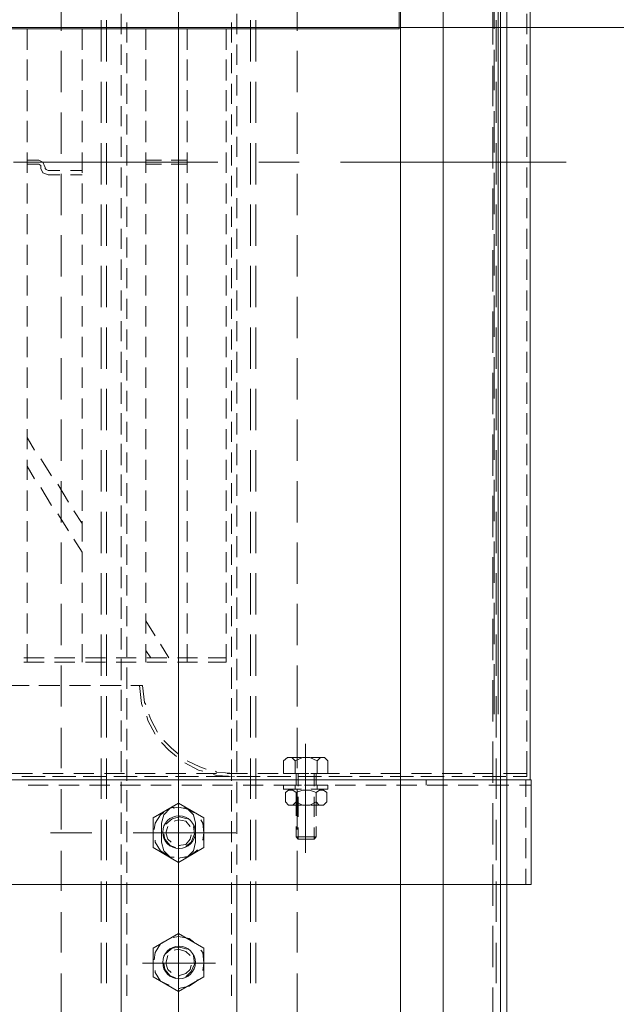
# Model space of a CAD drawing. Header units: millimetres. Extents: x -1469 to 52323, y -1368 to 13830.
# Tile 38 of 85: x 15325 to 15490, y 5051 to 5323. Entities that reach past the tile are written whole.
import ezdxf
from ezdxf.enums import TextEntityAlignment as Align

# ---------------------------------------------------------------- set-up
doc = ezdxf.new("R2010")
doc.units = ezdxf.units.MM
for name, color, linetype, lineweight, true_color in [('A-CEILING-01', 7, 'Continuous', 5, 0xd56ca8), ('A-CEILING-05', 7, 'Continuous', 5, 0x139b48), ('M-MEP-ELLG-LIGHT', 5, 'Continuous', 15, 0x0000ff)]:
    doc.layers.add(name, color=color, linetype=linetype, lineweight=lineweight, true_color=true_color)
doc.layers.add('A-LIGHT', color=1, linetype='Continuous', lineweight=5)
doc.layers.add('ACMV-EQP-CHW', color=30, linetype='Continuous', true_color=0xff7f00)
doc.layers.add('RCP LAYOUT', color=9, linetype='Continuous', true_color=0x808080)
doc.styles.get("Standard").update_dxf_attribs({"font": 'arial.ttf'})

# ---------------------------------------------------------------- blocks, each defined once
blk = doc.blocks.new('LIGHT-600X600MM')
at = {"color": 0}
blk.add_lwpolyline([(-300, 300), (-300, -300), (300, -300), (300, 300)], close=True, dxfattribs=at)
blk.add_attdef('E', text='', height=100).set_placement((400, 250), align=Align.MIDDLE_CENTER)
blk = doc.blocks.new('A$C98a85b24')
at = {"layer": 'M-MEP-ELLG-LIGHT', "color": 8, "true_color": 0x808080}
blk.add_blockref('LIGHT-600X600MM', (10939.99, 5619.99), dxfattribs=at)
blk = doc.blocks.new('A$C256bf26b')
at = {"layer": 'A-CEILING-01', "true_color": 0x808080}
h = blk.add_hatch(dxfattribs=at)
h.set_pattern_fill('ANSI37', color=8, scale=2000)
h.set_pattern_definition([(45, (0, 0), (-176.7767, 176.7767), []), (135, (0, 0), (-176.7767, -176.7767), [])])
edge = h.paths.add_edge_path()
edge.add_line((17350, 13380), (12020, 13380))
edge.add_line((12020, 13380), (12020, 13280))
edge.add_line((12020, 13280), (11820, 13280))
edge.add_line((11820, 13280), (11820, 13380))
edge.add_line((11820, 13380), (6090, 13380))
edge.add_line((6090, 13380), (6090, 13280))
edge.add_line((6090, 13280), (5890, 13280))
edge.add_line((5890, 13280), (5890, 13380))
edge.add_line((5890, 13380), (350, 13380))
edge.add_line((350, 13380), (200, 13380))
edge.add_line((200, 13380), (200, 4520))
edge.add_line((200, 4520), (650, 4520))
edge.add_line((650, 4520), (650, 4220))
edge.add_line((650, 4220), (200, 4220))
edge.add_line((200, 4220), (200, 3270))
edge.add_line((200, 3270), (3945, 3270))
edge.add_line((3945, 3270), (3945, 3920))
edge.add_line((3945, 3920), (6135, 3920))
edge.add_line((6135, 3920), (6135, 3270))
edge.add_line((6135, 3270), (9805, 3270))
edge.add_line((9805, 3270), (9805, 3070))
edge.add_line((9805, 3070), (10125.7, 3070))
edge.add_line((10125.7, 3070), (10125.7, 3423))
edge.add_line((10125.7, 3423), (11242.06, 4539.36))
edge.add_line((11242.06, 4539.36), (10770.13, 5011.3))
edge.add_line((10770.13, 5011.3), (11904.42, 6145.58))
edge.add_line((11904.42, 6145.58), (14298.83, 8540))
edge.add_line((14298.83, 8540), (14450, 8540))
edge.add_line((14450, 8540), (14450, 9620))
edge.add_line((14450, 9620), (14450, 12330))
edge.add_arc((15200, 12330), 750, 90, 180, ccw=False)
edge.add_line((15200, 13080), (17350, 13080))
edge.add_line((17350, 13080), (17350, 13380))
h.paths.add_polyline_path([(5890.13, 11294.23), (6090.12, 11294.23), (6090.12, 11094.22), (5890.13, 11094.22)], flags=16)
h.paths.add_polyline_path([(5890.13, 9330), (6090.12, 9330), (6090.12, 9129.99), (5890.13, 9129.99)], flags=16)
h.paths.add_polyline_path([(5890, 8418.41), (6090, 8418.41), (6090, 8218.41), (5890, 8218.41)], flags=16)
h.paths.add_polyline_path([(5890, 6030), (6090, 6030), (6090, 5829.99), (5890, 5829.99)], flags=16)
h.paths.add_polyline_path([(11820, 8418.41), (12020, 8418.41), (12020, 8218.41), (11820, 8218.41)], flags=16)
h.paths.add_polyline_path([(11820, 9330), (12020, 9330), (12020, 9129.99), (11820, 9129.99)], flags=16)
h.paths.add_polyline_path([(11820.13, 11294.23), (12020.12, 11294.23), (12020.12, 11094.22), (11820.13, 11094.22)], flags=16)
at = {"layer": 'A-CEILING-05', "true_color": 0x808080}
h = blk.add_hatch(dxfattribs=at)
h.set_pattern_fill('_USER', color=8, scale=600, double=1, pattern_type=0)
h.set_pattern_definition([(0, (17230, 9520), (0, 600), []), (90, (17230, 9520), (-600, 4e-14), [])])
h.paths.add_polyline_path([(15490.92, 3520), (14590, 3520), (14590, 9520), (17230, 9520), (17230, 3520), (16390.92, 3520)])
at = {"layer": 'A-LIGHT', "color": 8, "true_color": 0x808080}
blk.add_blockref('A$C98a85b24', (4190, 0), dxfattribs=at)
blk = doc.blocks.new('AHU-7.5TR-CARRIER')
at = {"layer": 'ACMV-EQP-CHW', "lineweight": 15}
for points in [[(-717.74, -237.83), (675.96, -237.83), (675.96, 0)], [(-718.91, -222.03), (704.92, -222.03), (704.92, -38.61)], [(-85.28, -203.89), (-85.28, -266.21)], [(-255.82, -213.84), (85.27, -213.84)], [(-126.23, -214.72), (-120.67, -214.72)], [(-117.75, -214.72), (-112.19, -214.72)], [(-109.27, -214.72), (-103.72, -214.72)], [(-100.79, -214.72), (-95.23, -214.72)], [(-92.3, -214.72), (-86.74, -214.72)], [(-83.82, -214.72), (-78.25, -214.72)], [(-75.33, -214.72), (-69.78, -214.72)], [(-66.85, -214.72), (-61.3, -214.72)], [(-58.37, -214.72), (-52.81, -214.72)], [(-49.88, -214.72), (-44.32, -214.72)], [(-41.4, -214.72), (-35.85, -214.72)], [(-32.91, -214.72), (-27.06, -214.72)], [(-24.44, -214.72), (-18.58, -214.72)], [(-15.95, -214.72), (-10.09, -214.72)], [(-7.47, -214.72), (-1.62, -214.72)], [(1.02, -214.72), (6.87, -214.72)], [(9.5, -214.72), (15.35, -214.72)], [(17.98, -214.72), (23.84, -214.72)], [(26.46, -214.72), (32.33, -214.72)], [(34.95, -214.72), (40.8, -214.72)], [(43.44, -214.72), (49.28, -214.72)], [(51.92, -214.72), (57.77, -214.72)], [(60.4, -214.72), (66.26, -214.72)], [(68.88, -214.72), (74.75, -214.72)], [(77.37, -214.72), (84.39, -214.72)], [(83.52, -214.72), (83.52, -221.15)], [(84.39, -214.72), (83.52, -214.72)], [(84.39, -218.52), (84.39, -214.72)], [(84.39, -214.72), (84.39, -217.65)], [(85.27, -213.55), (85.27, -621.93)], [(114.23, -213.55), (85.27, -213.55)], [(85.27, -624.27), (85.27, -213.84)], [(86.73, -213.55), (86.73, -216.77)], [(114.22, -213.55), (114.22, -621.93)], [(89.95, -215.01), (85.27, -215.01)], [(98.43, -215.01), (92.88, -215.01)], [(106.91, -215.01), (101.36, -215.01)], [(114.23, -215.01), (109.84, -215.01)], [(86.73, -219.69), (86.73, -225.25)], [(-717.74, -220.27), (678.59, -220.27)], [(-237.4, -222.62), (67.13, -222.62)], [(84.39, -220.57), (84.39, -226.13)], [(84.39, -227), (84.39, -221.45)], [(-133.26, -223.79), (-122.13, -223.79)], [(-117.75, -224.08), (-128.87, -224.08)], [(-116.3, -223.79), (-105.17, -223.79)], [(-100.79, -224.08), (-111.9, -224.08)], [(-99.32, -223.79), (-87.92, -223.79)], [(-83.52, -224.08), (-94.93, -224.08)], [(-82.35, -223.79), (-70.94, -223.79)], [(-66.56, -224.08), (-77.97, -224.08)], [(-65.39, -223.79), (-53.98, -223.79)], [(-49.6, -224.08), (-60.99, -224.08)], [(-48.42, -223.79), (-37.01, -223.79)], [(-32.61, -224.08), (-44.03, -224.08)], [(-31.45, -223.79), (-20.04, -223.79)], [(-15.65, -224.08), (-27.06, -224.08)], [(-14.49, -223.79), (-3.08, -223.79)], [(1.31, -224.08), (-10.1, -224.08)], [(2.48, -223.79), (13.89, -223.79)], [(18.28, -224.08), (6.87, -224.08)], [(19.45, -223.79), (30.87, -223.79)], [(35.24, -224.08), (23.84, -224.08)], [(36.42, -223.79), (47.82, -223.79)], [(52.21, -224.08), (40.8, -224.08)], [(53.38, -223.79), (67.13, -223.79)], [(69.18, -224.08), (57.77, -224.08)], [(86.15, -224.08), (74.75, -224.08)], [(83.52, -224.08), (83.52, -229.64)], [(103.12, -224.08), (91.7, -224.08)], [(120.08, -224.08), (108.68, -224.08)], [(137.04, -224.08), (125.64, -224.08)], [(154.02, -224.08), (142.6, -224.08)], [(86.73, -228.18), (86.73, -233.74)], [(84.39, -229.05), (84.39, -234.61)], [(84.39, -235.49), (84.39, -229.93)], [(83.52, -232.56), (83.52, -238.12)], [(84.39, -237.54), (84.39, -243.1)], [(84.39, -243.98), (84.39, -238.41)], [(86.73, -236.66), (86.73, -242.22)], [(83.52, -241.05), (83.52, -246.61)], [(86.73, -242.51), (85.27, -242.51)], [(84.39, -246.02), (84.39, -251.58)], [(84.39, -252.46), (84.39, -246.9)], [(86.73, -245.14), (86.73, -250.71)], [(83.52, -249.53), (83.52, -255.1)], [(84.39, -254.51), (84.39, -260.06)], [(84.39, -260.94), (84.39, -255.38)], [(86.73, -253.63), (86.73, -259.18)], [(83.52, -258.02), (83.52, -263.57)], [(84.39, -262.99), (84.39, -268.54)], [(86.73, -262.11), (86.73, -267.67)], [(84.39, -269.43), (84.39, -263.87)], [(83.52, -266.5), (83.52, -272.05)], [(80.01, -272.64), (79.12, -271.76), (79.12, -270.59), (80.01, -269.72)], [(79.12, -274.4), (79.12, -270.88)], [(80.01, -269.72), (83.52, -269.72)], [(83.52, -274.4), (83.52, -269.72)], [(84.39, -271.47), (84.39, -277.03)], [(86.73, -274.4), (86.73, -269.72)], [(87.9, -269.72), (86.73, -269.72)], [(86.73, -270.59), (86.73, -276.14)], [(87.9, -269.72), (87.9, -274.39)], [(87.9, -274.4), (87.9, -271.17)], [(88.78, -270.01), (88.19, -270.88), (88.19, -272.05), (88.78, -272.93), (88.19, -274.69), (88.19, -276.73), (88.78, -278.49), (88.19, -279.37), (88.19, -280.54), (88.78, -281.42), (91.41, -281.42)], [(91.41, -270.01), (88.79, -270.01)], [(91.41, -272.93), (92.29, -272.06), (92.29, -270.88), (91.41, -270.01)], [(92.29, -274.4), (92.29, -271.17)], [(80.01, -278.78), (79.12, -276.74), (79.12, -274.69), (80.01, -272.64), (83.52, -272.64)], [(83.52, -272.93), (86.73, -272.93)], [(83.52, -273.52), (87.02, -273.52)], [(84.39, -277.91), (84.39, -272.36)], [(86.73, -272.64), (87.9, -272.64)], [(88.79, -272.93), (91.41, -272.93), (92.29, -274.69), (92.29, -276.74), (91.41, -278.49), (88.79, -278.49)], [(89.65, -272.93), (95.22, -272.93)], [(89.95, -273.52), (95.5, -273.52)], [(98.14, -272.93), (101.06, -272.93)], [(98.44, -273.52), (101.65, -273.52)], [(101.06, -278.49), (101.06, -272.93), (101.65, -273.52)], [(101.06, -278.49), (101.65, -277.91), (101.65, -273.52)], [(75.32, -275.86), (105.45, -275.86)], [(79.12, -280.54), (79.12, -277.03)], [(92.29, -275.86), (80.01, -275.86)], [(83.22, -275.86), (91.7, -275.86)], [(83.52, -274.98), (83.52, -280.54)], [(83.52, -282), (83.52, -277.03)], [(86.73, -282), (86.73, -277.03)], [(87.9, -280.25), (87.9, -277.03)], [(87.9, -277.03), (87.9, -282.01)], [(92.29, -280.25), (92.29, -277.03)], [(-121.55, -278.2), (-132.96, -278.2)], [(-104.59, -278.2), (-116, -278.2)], [(-87.61, -278.2), (-99.03, -278.2)], [(-85.28, -277.62), (-85.28, -288.73)], [(-70.66, -278.2), (-82.06, -278.2)], [(-53.69, -278.2), (-65.09, -278.2)], [(-36.71, -278.2), (-48.13, -278.2)], [(-19.76, -278.2), (-31.16, -278.2)], [(-2.78, -278.2), (-14.19, -278.2)], [(14.19, -278.2), (2.78, -278.2)], [(31.15, -278.2), (19.74, -278.2)], [(48.13, -278.2), (36.71, -278.2)], [(65.08, -278.2), (53.68, -278.2)], [(82.05, -278.2), (70.93, -278.2)], [(83.52, -278.78), (80.01, -278.78), (79.12, -279.66), (79.12, -280.83), (80.01, -282), (83.52, -282)], [(83.52, -277.91), (87.02, -277.91)], [(83.52, -278.49), (86.73, -278.49)], [(84.39, -279.96), (84.39, -285.51)], [(86.73, -278.78), (87.9, -278.78)], [(86.73, -279.08), (86.73, -284.63)], [(99.01, -278.2), (87.9, -278.2)], [(89.65, -278.49), (95.22, -278.49)], [(89.95, -277.91), (95.5, -277.91)], [(91.41, -281.42), (92.29, -280.54), (92.29, -279.37), (91.41, -278.49)], [(98.14, -278.49), (101.06, -278.49)], [(98.44, -277.91), (101.65, -277.91)], [(115.98, -278.2), (104.87, -278.2)], [(132.95, -278.2), (121.84, -278.2)], [(149.92, -278.2), (138.8, -278.2)], [(84.39, -286.39), (84.39, -280.83)], [(87.9, -282), (86.73, -282)], [(83.52, -283.46), (83.52, -289.02)], [(86.73, -287.56), (86.73, -293.12)], [(-113.08, -289.61), (-124.48, -289.61)], [(-96.1, -289.61), (-107.51, -289.61)], [(-79.13, -289.61), (-90.54, -289.61)], [(-62.17, -289.61), (-73.58, -289.61)], [(-45.2, -289.61), (-56.61, -289.61)], [(-28.24, -289.61), (-39.64, -289.61)], [(-11.27, -289.61), (-22.68, -289.61)], [(5.71, -289.61), (-5.71, -289.61)], [(22.67, -289.61), (11.26, -289.61)], [(39.64, -289.61), (28.23, -289.61)], [(56.6, -289.61), (45.19, -289.61)], [(73.57, -289.61), (62.16, -289.61)], [(90.53, -289.61), (79.42, -289.61)], [(84.39, -288.44), (84.39, -293.99)], [(84.39, -294.87), (84.39, -289.32)], [(107.5, -289.61), (96.38, -289.61)], [(124.47, -289.61), (113.35, -289.61)], [(141.43, -289.61), (130.31, -289.61)], [(-113.08, -291.07), (-124.48, -291.07)], [(-96.1, -291.07), (-107.51, -291.07)], [(-79.13, -291.07), (-90.54, -291.07)], [(-62.17, -291.07), (-73.58, -291.07)], [(-45.2, -291.07), (-56.61, -291.07)], [(-28.24, -291.07), (-39.64, -291.07)], [(-11.27, -291.07), (-22.68, -291.07)], [(5.71, -291.07), (-5.71, -291.07)], [(22.67, -291.07), (11.26, -291.07)], [(39.64, -291.07), (28.23, -291.07)], [(56.6, -291.07), (45.19, -291.07)], [(73.57, -291.07), (62.16, -291.07)], [(90.53, -291.07), (79.42, -291.07)], [(83.52, -291.95), (83.52, -297.51)], [(107.5, -291.07), (96.38, -291.07)], [(124.47, -291.07), (113.35, -291.07)], [(141.43, -291.07), (130.31, -291.07)], [(-120.67, -294.88), (-126.23, -294.88)], [(-118.34, -296.34), (-123.89, -296.34)], [(-112.19, -294.88), (-117.75, -294.88)], [(-109.86, -296.34), (-115.41, -296.34)], [(-103.72, -294.88), (-109.27, -294.88)], [(-101.37, -296.34), (-106.93, -296.34)], [(-95.23, -294.88), (-100.79, -294.88)], [(-92.89, -296.34), (-98.45, -296.34)], [(-86.74, -294.88), (-92.3, -294.88)], [(-84.4, -296.34), (-89.96, -296.34)], [(-78.25, -294.88), (-83.82, -294.88)], [(-75.92, -296.34), (-81.48, -296.34)], [(-69.78, -294.88), (-75.33, -294.88)], [(-67.43, -296.34), (-72.99, -296.34)], [(-61.3, -294.88), (-66.85, -294.88)], [(-58.95, -296.34), (-64.51, -296.34)], [(-52.81, -294.88), (-58.37, -294.88)], [(-50.47, -296.34), (-56.02, -296.34)], [(-44.32, -294.88), (-49.88, -294.88)], [(-41.99, -296.34), (-47.54, -296.34)], [(-35.84, -294.88), (-41.4, -294.88)], [(-33.5, -296.34), (-39.06, -296.34)], [(-27.06, -294.88), (-32.92, -294.88)], [(-25.01, -296.34), (-30.58, -296.34)], [(-18.59, -294.88), (-24.44, -294.88)], [(-16.53, -296.34), (-22.09, -296.34)], [(-10.1, -294.88), (-15.95, -294.88)], [(-8.06, -296.34), (-13.61, -296.34)], [(-1.62, -294.88), (-7.47, -294.88)], [(0.43, -296.34), (-5.12, -296.34)], [(6.87, -294.88), (1.02, -294.88)], [(8.92, -296.34), (3.36, -296.34)], [(15.35, -294.88), (9.5, -294.88)], [(17.4, -296.34), (11.84, -296.34)], [(23.84, -294.88), (17.98, -294.88)], [(25.89, -296.34), (20.33, -296.34)], [(32.32, -294.88), (26.47, -294.88)], [(34.36, -296.34), (28.81, -296.34)], [(40.8, -294.88), (34.95, -294.88)], [(42.85, -296.34), (37.3, -296.34)], [(49.28, -294.88), (43.44, -294.88)], [(51.34, -296.34), (45.77, -296.34)], [(57.77, -294.88), (51.92, -294.88)], [(60.12, -296.34), (54.26, -296.34)], [(66.26, -294.88), (60.39, -294.88)], [(68.6, -296.34), (62.75, -296.34)], [(74.75, -294.88), (68.88, -294.88)], [(77.08, -296.34), (71.23, -296.34)], [(83.22, -294.88), (77.37, -294.88)], [(85.56, -296.34), (79.71, -296.34)], [(83.52, -295.46), (83.22, -300.43), (82.93, -300.72)], [(84.39, -295.46), (84.1, -300.43), (83.8, -301.31)], [(91.7, -294.88), (85.86, -294.88)], [(86.73, -296.04), (86.73, -301.61)], [(94.05, -296.34), (88.19, -296.34)], [(100.19, -294.88), (94.34, -294.88)], [(102.53, -296.34), (96.68, -296.34)], [(99.9, -295.17), (99.9, -323.54)], [(108.68, -294.88), (103.12, -294.88)], [(111.01, -296.34), (105.16, -296.34)], [(114.23, -294.88), (111.6, -294.88)], [(119.5, -296.34), (113.64, -296.34)], [(114.23, -326.77), (168.35, -326.77), (168.35, -294.88), (114.23, -294.88)], [(127.97, -296.34), (122.13, -296.34)], [(136.45, -296.34), (130.61, -296.34)], [(144.94, -296.34), (139.1, -296.34)], [(-122.14, -297.8), (-116.29, -297.8)], [(-113.66, -297.8), (-107.8, -297.8)], [(-105.18, -297.8), (-99.32, -297.8)], [(-96.69, -297.8), (-90.84, -297.8)], [(-87.92, -297.8), (-82.35, -297.8)], [(-79.43, -297.8), (-73.87, -297.8)], [(-70.94, -297.8), (-65.39, -297.8)], [(-62.46, -297.8), (-56.91, -297.8)], [(-53.97, -297.8), (-48.42, -297.8)], [(-45.5, -297.8), (-39.94, -297.8)], [(-37.01, -297.8), (-31.46, -297.8)], [(-28.53, -297.8), (-22.97, -297.8)], [(-20.05, -297.8), (-14.49, -297.8)], [(-11.55, -297.8), (-6, -297.8)], [(-3.08, -297.8), (2.48, -297.8)], [(5.4, -297.8), (10.97, -297.8)], [(13.89, -297.8), (19.45, -297.8)], [(22.38, -297.8), (27.93, -297.8)], [(30.86, -297.8), (36.42, -297.8)], [(39.34, -297.8), (44.9, -297.8)], [(47.82, -297.8), (52.8, -297.8)], [(51.63, -297.8), (51.63, -302.77)], [(52.8, -297.8), (52.8, -302.77)], [(84.39, -296.92), (84.39, -302.49)], [(84.39, -303.36), (84.39, -297.8)], [(-85.28, -300.13), (-85.28, -356.6)], [(83.52, -300.43), (83.52, -305.99)], [(99.9, -300.72), (99.9, -320.91)], [(135.88, -300.72), (135.88, -320.91)], [(82.34, -303.36), (81.75, -305.11), (80.01, -308.62)], [(82.93, -304.24), (82.64, -305.41), (80.59, -309.21)], [(86.73, -304.53), (86.73, -310.09)], [(95.8, -303.94), (91.71, -310.97), (95.8, -317.98)], [(95.8, -303.94), (103.99, -303.94)], [(101.94, -304.24), (99.89, -303.95), (97.26, -304.24), (96.38, -304.82)], [(103.99, -317.98), (108.08, -310.97), (103.99, -303.94)], [(131.78, -303.94), (127.69, -310.97), (131.78, -317.98)], [(131.78, -303.94), (139.68, -303.94)], [(137.92, -304.24), (135.88, -303.95), (132.95, -304.24), (132.37, -304.82)], [(139.68, -317.98), (143.77, -310.97), (139.68, -303.94)], [(51.63, -305.7), (51.63, -311.25)], [(52.8, -305.7), (52.8, -311.25)], [(84.39, -305.4), (84.39, -310.97)], [(84.39, -311.84), (84.39, -306.28)], [(97.26, -306.28), (94.92, -306.87), (93.17, -308.62), (92.87, -309.51)], [(94.34, -306.87), (93.46, -308.04), (92.87, -310.97), (93.16, -312.43)], [(102.53, -306.28), (97.26, -306.28)], [(103.7, -308.92), (102.52, -307.45), (100.19, -306.57), (98.14, -306.87)], [(106.62, -309.5), (106.62, -308.62), (104.87, -306.87), (102.53, -306.28)], [(106.91, -310.67), (106.91, -310.97), (106.33, -308.04), (104.86, -305.99), (104.58, -305.69)], [(130.02, -306.87), (129.15, -308.04), (128.57, -310.97), (128.85, -312.43)], [(139.68, -308.92), (138.22, -307.45), (136.17, -306.57), (133.83, -306.87)], [(142.89, -310.67), (142.89, -310.97), (142.31, -308.04), (140.85, -305.99), (140.56, -305.69)], [(-122.14, -308.62), (-116.29, -308.62)], [(-113.66, -308.62), (-107.8, -308.62)], [(-105.18, -308.62), (-99.32, -308.62)], [(-96.69, -308.62), (-90.84, -308.62)], [(-87.92, -308.62), (-82.35, -308.62)], [(-85.87, -308.62), (-85.87, -313.01)], [(-84.69, -308.62), (-84.69, -313.01)], [(-79.43, -308.62), (-73.87, -308.62)], [(-70.94, -308.62), (-65.39, -308.62)], [(-62.46, -308.62), (-56.91, -308.62)], [(-53.97, -308.62), (-48.42, -308.62)], [(-45.5, -308.62), (-39.94, -308.62)], [(-37.01, -308.62), (-31.46, -308.62)], [(-28.53, -308.62), (-22.97, -308.62)], [(-20.05, -308.62), (-14.49, -308.62)], [(-11.55, -308.62), (-6, -308.62)], [(-3.08, -308.62), (2.48, -308.62)], [(5.4, -308.62), (10.97, -308.62)], [(13.89, -308.62), (19.45, -308.62)], [(22.38, -308.62), (27.93, -308.62)], [(30.86, -308.62), (36.42, -308.62)], [(39.34, -308.62), (44.9, -308.62)], [(47.82, -308.62), (52.8, -308.62)], [(83.52, -308.92), (83.52, -314.48)], [(96.1, -308.62), (95.5, -310.67), (96.1, -312.72), (97.55, -314.48)], [(98.14, -307.75), (96.68, -308.92), (96.38, -310.97), (96.68, -312.14)], [(103.41, -310.67), (103.41, -310.97), (103.12, -308.92), (101.65, -307.75), (100.48, -307.45)], [(132.07, -308.62), (131.48, -310.67), (131.78, -312.72), (133.24, -314.48)], [(133.83, -307.75), (132.66, -308.92), (132.07, -310.97), (132.37, -312.14)], [(139.38, -310.67), (139.38, -310.97), (138.8, -308.92), (137.64, -307.75), (136.45, -307.45)], [(-92.59, -310.97), (-149.34, -310.97)], [(-124.48, -310.97), (-135.89, -310.97)], [(-56.61, -310.97), (-113.08, -310.97)], [(-70.07, -310.97), (-81.18, -310.97)], [(-2.2, -310.97), (-58.66, -310.97)], [(-33.79, -310.97), (-45.2, -310.97)], [(34.08, -310.97), (-22.68, -310.97)], [(20.62, -310.97), (9.2, -310.97)], [(88.49, -310.97), (31.74, -310.97)], [(56.6, -310.97), (45.2, -310.97)], [(124.47, -310.97), (68.01, -310.97)], [(78.24, -310.97), (76.49, -313.01), (74.44, -315.06)], [(78.83, -311.55), (77.08, -313.6), (75.03, -315.65)], [(118.04, -310.97), (81.75, -310.97)], [(92.87, -312.14), (93.16, -313.31), (94.92, -315.06), (97.26, -315.65)], [(111.01, -310.97), (99.9, -310.97)], [(100.19, -315.06), (101.65, -314.76), (103.4, -313.3), (103.99, -311.84)], [(102.53, -315.65), (104.87, -315.06), (106.62, -313.3), (106.62, -312.13)], [(311.16, -310.97), (122.42, -310.97)], [(147.29, -310.97), (135.88, -310.97)], [(135.88, -315.06), (137.63, -314.76), (139.38, -313.3), (139.97, -311.84)], [(47.82, -315.94), (51.63, -313.6)], [(51.63, -314.18), (51.63, -319.74)], [(52.8, -314.18), (52.8, -319.74)], [(84.39, -313.9), (84.39, -319.45)], [(84.39, -320.33), (84.39, -314.76)], [(86.73, -313.01), (86.73, -318.57)], [(94.34, -315.06), (94.92, -315.94), (97.26, -317.4), (99.01, -317.69)], [(98.14, -313.89), (99.89, -314.48), (101.65, -313.89), (102.53, -313.01)], [(101.94, -317.4), (102.53, -317.4), (104.87, -315.94), (106.34, -313.59)], [(130.02, -315.06), (130.61, -315.94), (132.95, -317.4), (135, -317.69)], [(133.83, -313.89), (135.88, -314.48), (137.63, -313.89), (138.51, -313.01)], [(137.92, -317.4), (138.51, -317.4), (140.86, -315.94), (142.02, -313.59)], [(-85.87, -315.65), (-85.87, -320.03)], [(-84.69, -315.65), (-84.69, -320.03)], [(41.38, -320.03), (45.49, -317.4)], [(72.11, -316.81), (68.6, -318.57), (67.13, -319.16)], [(72.69, -317.4), (68.88, -319.45), (67.72, -319.74)], [(83.52, -317.4), (83.52, -322.95)], [(95.8, -317.98), (103.99, -317.98)], [(102.53, -315.65), (97.26, -315.65)], [(131.78, -317.98), (139.68, -317.98)], [(-122.14, -320.03), (-116.29, -320.03)], [(-113.66, -320.03), (-107.8, -320.03)], [(-105.18, -320.03), (-99.32, -320.03)], [(-96.69, -320.03), (-90.84, -320.03)], [(-87.92, -320.03), (-82.35, -320.03)], [(-79.43, -320.03), (-73.87, -320.03)], [(-70.94, -320.03), (-65.39, -320.03)], [(-62.46, -320.03), (-56.91, -320.03)], [(-53.97, -320.03), (-48.42, -320.03)], [(-45.5, -320.03), (-39.94, -320.03)], [(-37.01, -320.03), (-31.46, -320.03)], [(-28.53, -320.03), (-22.97, -320.03)], [(-20.05, -320.03), (-14.49, -320.03)], [(-11.55, -320.03), (-6, -320.03)], [(-3.08, -320.03), (2.48, -320.03)], [(5.4, -320.03), (10.97, -320.03)], [(13.89, -320.03), (19.45, -320.03)], [(22.38, -320.03), (27.93, -320.03)], [(30.86, -320.03), (36.42, -320.03)], [(39.34, -320.03), (44.9, -320.03)], [(47.82, -320.03), (52.8, -320.03)], [(49.59, -320.03), (51.63, -318.57)], [(64.49, -320.03), (63.91, -320.33), (59.23, -320.91), (59.23, -324.13)], [(51.63, -322.66), (51.63, -328.22)], [(52.8, -322.66), (52.8, -328.22)], [(65.08, -320.91), (64.21, -321.2), (59.23, -321.79)], [(84.39, -322.37), (84.39, -327.93)], [(84.39, -328.81), (84.39, -323.25)], [(86.73, -321.5), (86.73, -327.05)], [(-123.89, -325.29), (-118.34, -325.29)], [(-115.41, -325.29), (-109.86, -325.29)], [(-106.93, -325.29), (-101.37, -325.29)], [(-98.45, -325.29), (-92.89, -325.29)], [(-89.96, -325.29), (-84.4, -325.29)], [(-81.48, -325.29), (-75.92, -325.29)], [(-72.99, -325.29), (-67.44, -325.29)], [(-64.51, -325.29), (-58.96, -325.29)], [(-56.03, -325.29), (-50.47, -325.29)], [(-47.54, -325.29), (-41.99, -325.29)], [(-39.06, -325.29), (-33.5, -325.29)], [(-30.58, -325.29), (-25.01, -325.29)], [(-22.09, -325.29), (-16.53, -325.29)], [(-13.61, -325.29), (-8.06, -325.29)], [(-5.12, -325.29), (0.43, -325.29)], [(3.36, -325.29), (8.92, -325.29)], [(11.84, -325.29), (17.4, -325.29)], [(20.33, -325.29), (25.89, -325.29)], [(28.81, -325.29), (34.36, -325.29)], [(37.3, -325.29), (42.85, -325.29)], [(45.77, -325.29), (51.34, -325.29)], [(54.26, -325.29), (60.12, -325.29)], [(62.75, -325.29), (68.6, -325.29)], [(71.23, -325.29), (77.08, -325.29)], [(79.72, -325.29), (85.56, -325.29)], [(83.52, -325.89), (83.52, -331.44)], [(88.19, -325.29), (94.04, -325.29)], [(96.68, -325.29), (102.53, -325.29)], [(105.16, -325.29), (111.01, -325.29)], [(113.64, -325.29), (119.5, -325.29)], [(122.13, -325.29), (127.97, -325.29)], [(130.62, -325.29), (136.45, -325.29)], [(139.1, -325.29), (144.94, -325.29)], [(-126.23, -326.77), (-120.67, -326.77)], [(-117.75, -326.77), (-112.19, -326.77)], [(-109.27, -326.77), (-103.72, -326.77)], [(-100.79, -326.77), (-95.23, -326.77)], [(-92.3, -326.77), (-86.74, -326.77)], [(-83.82, -326.77), (-78.25, -326.77)], [(-75.34, -326.77), (-69.78, -326.77)], [(-66.85, -326.77), (-61.3, -326.77)], [(-58.37, -326.77), (-52.81, -326.77)], [(-49.88, -326.77), (-44.32, -326.77)], [(-41.4, -326.77), (-35.85, -326.77)], [(-32.91, -326.77), (-27.06, -326.77)], [(-24.44, -326.77), (-18.58, -326.77)], [(-15.95, -326.77), (-10.1, -326.77)], [(-7.47, -326.77), (-1.62, -326.77)], [(1.02, -326.77), (6.87, -326.77)], [(9.5, -326.77), (15.35, -326.77)], [(17.98, -326.77), (23.84, -326.77)], [(26.46, -326.77), (32.33, -326.77)], [(34.95, -326.77), (40.8, -326.77)], [(43.44, -326.77), (49.28, -326.77)], [(51.92, -326.77), (57.77, -326.77)], [(59.23, -326.77), (59.23, -332.61)], [(60.4, -326.77), (66.26, -326.77)], [(68.88, -326.77), (74.75, -326.77)], [(77.37, -326.77), (83.22, -326.77)], [(85.86, -326.77), (91.7, -326.77)], [(94.34, -326.77), (100.19, -326.77)], [(103.12, -326.77), (108.68, -326.77)], [(111.6, -326.77), (114.23, -326.77)], [(-113.08, -330.86), (-124.48, -330.86)], [(-96.1, -330.86), (-107.51, -330.86)], [(-79.13, -330.86), (-90.54, -330.86)], [(-62.17, -330.86), (-73.58, -330.86)], [(-45.2, -330.86), (-56.61, -330.86)], [(-28.24, -330.86), (-39.64, -330.86)], [(-11.27, -330.86), (-22.68, -330.86)], [(5.71, -330.86), (-5.71, -330.86)], [(22.67, -330.86), (11.26, -330.86)], [(39.64, -330.86), (28.23, -330.86)], [(56.6, -330.86), (45.19, -330.86)], [(51.63, -331.15), (51.63, -336.71)], [(52.8, -331.15), (52.8, -336.71)], [(73.57, -330.86), (62.16, -330.86)], [(90.53, -330.86), (79.42, -330.86)], [(84.39, -330.86), (84.39, -336.41)], [(86.73, -329.98), (86.73, -335.53)], [(107.5, -330.86), (96.38, -330.86)], [(124.47, -330.86), (113.35, -330.86)], [(141.43, -330.86), (130.31, -330.86)], [(-113.08, -332.32), (-124.48, -332.32)], [(-96.1, -332.32), (-107.51, -332.32)], [(-79.13, -332.32), (-90.54, -332.32)], [(-62.17, -332.32), (-73.58, -332.32)], [(-45.2, -332.32), (-56.61, -332.32)], [(-28.24, -332.32), (-39.64, -332.32)], [(-11.27, -332.32), (-22.68, -332.32)], [(5.71, -332.32), (-5.71, -332.32)], [(22.67, -332.32), (11.26, -332.32)], [(39.64, -332.32), (28.23, -332.32)], [(56.6, -332.32), (45.19, -332.32)], [(73.57, -332.32), (62.16, -332.32)], [(90.53, -332.32), (79.42, -332.32)], [(83.52, -334.37), (83.52, -339.92)], [(84.39, -337.29), (84.39, -331.73)], [(107.5, -332.32), (96.38, -332.32)], [(124.47, -332.32), (113.35, -332.32)], [(141.43, -332.32), (130.31, -332.32)], [(59.23, -335.25), (59.23, -341.1)], [(99.9, -334.95), (99.9, -346.36)], [(-122.14, -337.58), (-116.29, -337.58)], [(-113.66, -337.58), (-107.8, -337.58)], [(-105.18, -337.58), (-99.32, -337.58)], [(-96.69, -337.58), (-90.84, -337.58)], [(-87.92, -337.58), (-82.35, -337.58)], [(-82.94, -340.8), (-82.94, -337.58)], [(-81.77, -340.8), (-81.77, -337.58)], [(-79.43, -337.58), (-73.87, -337.58)], [(-70.94, -337.58), (-65.39, -337.58)], [(-62.46, -337.58), (-56.91, -337.58)], [(-53.97, -337.58), (-48.42, -337.58)], [(-45.5, -337.58), (-39.94, -337.58)], [(-37.01, -337.58), (-31.46, -337.58)], [(-28.53, -337.58), (-22.97, -337.58)], [(-20.05, -337.58), (-14.49, -337.58)], [(-11.55, -337.58), (-6, -337.58)], [(-3.08, -337.58), (2.48, -337.58)], [(5.4, -337.58), (10.97, -337.58)], [(10.97, -339.93), (14.48, -337.58)], [(13.89, -337.58), (19.45, -337.58)], [(18.87, -339.93), (22.38, -337.58)], [(22.38, -337.58), (27.93, -337.58)], [(30.86, -337.58), (36.42, -337.58)], [(39.34, -337.58), (44.9, -337.58)], [(47.82, -337.58), (52.8, -337.58)], [(51.63, -339.63), (51.63, -345.19)], [(52.8, -339.63), (52.8, -345.19)], [(84.39, -339.34), (84.39, -344.9)], [(86.73, -338.46), (86.73, -344.01)], [(3.65, -344.31), (8.63, -341.39)], [(11.84, -344.31), (16.52, -341.39)], [(84.39, -345.78), (84.39, -340.21)], [(-121.55, -343.43), (-132.96, -343.43)], [(-104.59, -343.43), (-116, -343.43)], [(-87.61, -343.43), (-99.03, -343.43)], [(-82.94, -346.94), (-82.94, -343.73)], [(-70.66, -343.43), (-82.06, -343.43)], [(-81.77, -346.94), (-81.77, -343.73)], [(-53.69, -343.43), (-65.09, -343.43)], [(-36.71, -343.43), (-48.13, -343.43)], [(-19.76, -343.43), (-31.16, -343.43)], [(-2.78, -343.43), (-14.19, -343.43)], [(14.19, -343.43), (2.78, -343.43)], [(31.15, -343.43), (19.74, -343.43)], [(48.13, -343.43), (36.71, -343.43)], [(65.08, -343.43), (53.68, -343.43)], [(59.23, -343.72), (59.23, -349.58)], [(82.05, -343.43), (70.93, -343.43)], [(83.52, -342.85), (83.52, -348.41)], [(99.01, -343.43), (87.9, -343.43)], [(115.98, -343.43), (104.87, -343.43)], [(132.95, -343.43), (121.84, -343.43)], [(149.92, -343.43), (138.8, -343.43)], [(-83.82, -347.82), (-85.28, -348.41), (-85.87, -349.58)], [(-83.82, -347.82), (-83.53, -347.82)], [(-83.53, -347.82), (-83.23, -347.53), (-82.94, -346.94)], [(-83.53, -348.99), (-82.35, -348.41), (-81.77, -346.94)], [(-3.37, -348.99), (1.32, -346.07)], [(4.53, -348.99), (9.5, -346.07)], [(84.39, -347.82), (84.39, -353.39)], [(86.73, -346.94), (86.73, -352.5)], [(-85.87, -349.58), (-85.87, -352.8)], [(-83.53, -348.99), (-83.82, -348.99), (-84.4, -348.99), (-84.69, -349.58)], [(-84.69, -349.58), (-84.69, -352.8)], [(-9.22, -352.8), (-5.71, -350.75)], [(-1.32, -352.8), (2.19, -350.75)], [(51.63, -348.12), (51.63, -353.68)], [(52.8, -348.12), (52.8, -353.68)], [(84.39, -354.26), (84.39, -348.7)], [(-122.14, -352.8), (-116.29, -352.8)], [(-113.66, -352.8), (-107.8, -352.8)], [(-105.18, -352.8), (-99.32, -352.8)], [(-96.69, -352.8), (-90.84, -352.8)], [(-87.92, -352.8), (-82.35, -352.8)], [(-79.43, -352.8), (-73.87, -352.8)], [(-70.94, -352.8), (-65.39, -352.8)], [(-62.46, -352.8), (-56.91, -352.8)], [(-53.97, -352.8), (-48.42, -352.8)], [(-45.5, -352.8), (-39.94, -352.8)], [(-37.01, -352.8), (-31.46, -352.8)], [(-28.53, -352.8), (-22.97, -352.8)], [(-20.05, -352.8), (-14.49, -352.8)], [(-11.55, -352.8), (-6, -352.8)], [(-3.08, -352.8), (2.48, -352.8)], [(5.4, -352.8), (10.97, -352.8)], [(13.89, -352.8), (19.45, -352.8)], [(22.38, -352.8), (27.93, -352.8)], [(30.86, -352.8), (36.42, -352.8)], [(39.34, -352.8), (44.9, -352.8)], [(47.82, -352.8), (52.8, -352.8)], [(59.23, -352.21), (59.23, -358.06)], [(83.52, -351.33), (83.52, -356.89)]]:
    blk.add_lwpolyline(points, dxfattribs=at)
for points in [[(-113.07, -223.2), (-124.48, -223.2)], [(-96.1, -223.2), (-107.51, -223.2)], [(-79.13, -223.2), (-90.54, -223.2)], [(-62.17, -223.2), (-73.58, -223.2)], [(-45.2, -223.2), (-56.61, -223.2)], [(-28.24, -223.2), (-39.65, -223.2)], [(-11.27, -223.2), (-22.68, -223.2)], [(5.71, -223.2), (-5.71, -223.2)], [(22.67, -223.2), (11.26, -223.2)], [(39.64, -223.2), (28.23, -223.2)], [(56.6, -223.2), (45.2, -223.2)], [(73.57, -223.2), (62.16, -223.2)], [(90.53, -223.2), (79.42, -223.2)], [(107.5, -223.2), (96.38, -223.2)], [(124.47, -223.2), (113.35, -223.2)], [(141.43, -223.2), (130.32, -223.2)]]:
    blk.add_lwpolyline(points, close=True, dxfattribs=at)
for centre in [(99.76, -310.82), (135.74, -310.82)]:
    blk.add_circle(centre, 4.52, dxfattribs=at)

msp = doc.modelspace()

# ---------------------------------------------------------------- block references
at = {"rotation": 269.9999999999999}
msp.add_blockref('AHU-7.5TR-CARRIER', (15680, 5197.91), dxfattribs=at)
at = {"layer": 'RCP LAYOUT'}
msp.add_blockref('A$C256bf26b', (0, 0), dxfattribs=at)

doc.saveas('drawing.dxf')
